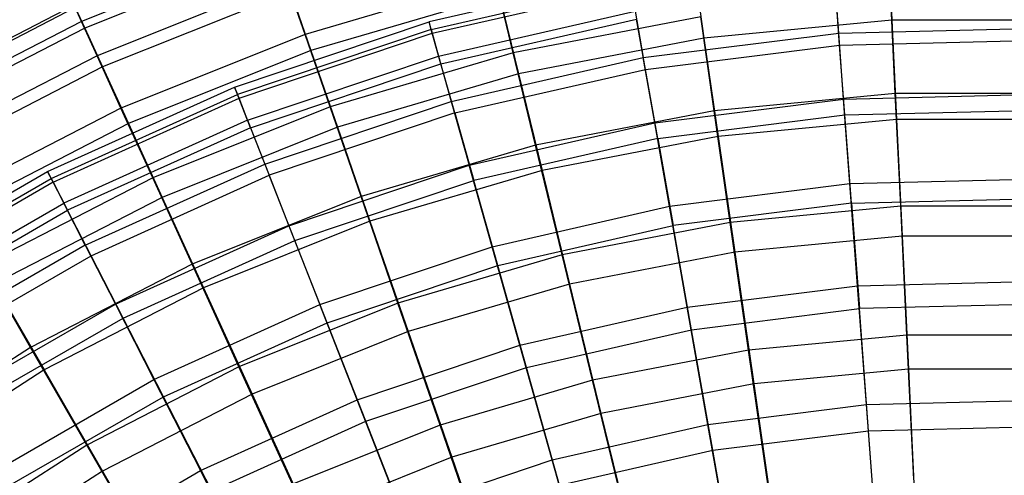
# Model space of a CAD drawing. Extents: x 0.1 to 16.1, y -7.1 to 6.9.
# Tile 112 of 118: x 5.4 to 8.1, y 4.1 to 5.3. Entities that reach past the tile are written whole.
import ezdxf

# ---------------------------------------------------------------- set-up
doc = ezdxf.new("R2010")
doc.units = 0
doc.header["$LTSCALE"] = 2.54
doc.layers.get('0').update_dxf_attribs({"color": 13, "linetype": 'CONTINUOUS'})

# ---------------------------------------------------------------- blocks, each defined once
blk = doc.blocks.new('DROPS_WOOD_A_PM_STL')
at = {"color": 0}
for p, q in [((7.1042, 5.4253, 8.2205), (6.5581, 5.3006, 8.2206)), ((7.1042, 5.4253, 8.2205), (6.5581, 5.3006, 8.2206)), ((6.5639, 5.2799, 7.6557), (7.1079, 5.4041, 7.6557)), ((6.5639, 5.2799, 7.6557), (7.1079, 5.4041, 7.6557)), ((6.567, 5.2692, 8.7849), (7.11, 5.3932, 8.7849)), ((6.567, 5.2692, 8.7849), (7.11, 5.3932, 8.7849)), ((7.6769, 5.2697, 6.545), (7.6673, 5.3982, 7.0954)), ((7.6769, 5.2697, 6.545), (7.6673, 5.3982, 7.0954)), ((7.6795, 5.237, 9.8912), (7.669, 5.3762, 9.3435)), ((7.6795, 5.237, 9.8912), (7.669, 5.3762, 9.3435)), ((6.5842, 5.2072, 7.0955), (7.121, 5.3297, 7.0954)), ((6.5842, 5.2072, 7.0955), (7.121, 5.3297, 7.0954)), ((7.121, 5.3297, 7.0954), (7.1433, 5.2029, 6.545)), ((7.121, 5.3297, 7.0954), (7.1433, 5.2029, 6.545)), ((6.0271, 5.1222, 8.2207), (6.5581, 5.3006, 8.2206)), ((6.0271, 5.1222, 8.2207), (6.5581, 5.3006, 8.2206)), ((6.567, 5.2692, 8.7849), (6.5581, 5.3006, 8.2206)), ((6.567, 5.2692, 8.7849), (6.5581, 5.3006, 8.2206)), ((6.5639, 5.2799, 7.6557), (6.5581, 5.3006, 8.2206)), ((6.5639, 5.2799, 7.6557), (6.5581, 5.3006, 8.2206)), ((6.5905, 5.186, 9.3435), (7.125, 5.308, 9.3435)), ((6.5905, 5.186, 9.3435), (7.125, 5.308, 9.3435)), ((7.1493, 5.1706, 9.8913), (7.125, 5.308, 9.3435)), ((7.1493, 5.1706, 9.8913), (7.125, 5.308, 9.3435)), ((6.5639, 5.2799, 7.6557), (6.0349, 5.1021, 7.6558)), ((6.5639, 5.2799, 7.6557), (6.0349, 5.1021, 7.6558)), ((6.5639, 5.2799, 7.6557), (6.5842, 5.2072, 7.0955)), ((6.5639, 5.2799, 7.6557), (6.5842, 5.2072, 7.0955)), ((7.6769, 5.2697, 6.545), (8.2145, 5.2831, 6.545)), ((7.6769, 5.2697, 6.545), (8.2145, 5.2831, 6.545)), ((6.0391, 5.0919, 8.785), (6.567, 5.2692, 8.7849)), ((6.0391, 5.0919, 8.785), (6.567, 5.2692, 8.7849)), ((6.5905, 5.186, 9.3435), (6.567, 5.2692, 8.7849)), ((6.5905, 5.186, 9.3435), (6.567, 5.2692, 8.7849)), ((7.1433, 5.2029, 6.545), (7.6769, 5.2697, 6.545)), ((7.1433, 5.2029, 6.545), (7.6769, 5.2697, 6.545)), ((7.6904, 5.0894, 6.0094), (7.6769, 5.2697, 6.545)), ((7.6904, 5.0894, 6.0094), (7.6769, 5.2697, 6.545)), ((7.6795, 5.237, 9.8912), (8.2136, 5.2504, 9.8912)), ((7.6795, 5.237, 9.8912), (8.2136, 5.2504, 9.8912)), ((7.1493, 5.1706, 9.8913), (7.6795, 5.237, 9.8912)), ((7.1493, 5.1706, 9.8913), (7.6795, 5.237, 9.8912)), ((7.6938, 5.0463, 10.4232), (7.6795, 5.237, 9.8912)), ((7.6938, 5.0463, 10.4232), (7.6795, 5.237, 9.8912)), ((6.0623, 5.0318, 7.0956), (6.5842, 5.2072, 7.0955)), ((6.0623, 5.0318, 7.0956), (6.5842, 5.2072, 7.0955)), ((6.5842, 5.2072, 7.0955), (6.619, 5.0832, 6.5451)), ((6.5842, 5.2072, 7.0955), (6.619, 5.0832, 6.5451)), ((6.619, 5.0832, 6.5451), (7.1433, 5.2029, 6.545)), ((6.619, 5.0832, 6.5451), (7.1433, 5.2029, 6.545)), ((7.1747, 5.0248, 6.0095), (7.1433, 5.2029, 6.545)), ((7.1747, 5.0248, 6.0095), (7.1433, 5.2029, 6.545)), ((6.0708, 5.0114, 9.3436), (6.5905, 5.186, 9.3435)), ((6.0708, 5.0114, 9.3436), (6.5905, 5.186, 9.3435)), ((6.6284, 5.0517, 9.8913), (6.5905, 5.186, 9.3435)), ((6.6284, 5.0517, 9.8913), (6.5905, 5.186, 9.3435)), ((6.6284, 5.0517, 9.8913), (7.1493, 5.1706, 9.8913)), ((6.6284, 5.0517, 9.8913), (7.1493, 5.1706, 9.8913)), ((7.1826, 4.9822, 10.4232), (7.1493, 5.1706, 9.8913)), ((7.1826, 4.9822, 10.4232), (7.1493, 5.1706, 9.8913)), ((5.5165, 4.8918, 8.2208), (6.0271, 5.1222, 8.2207)), ((5.5165, 4.8918, 8.2208), (6.0271, 5.1222, 8.2207)), ((6.0391, 5.0919, 8.785), (6.0271, 5.1222, 8.2207)), ((6.0271, 5.1222, 8.2207), (6.0349, 5.1021, 7.6558)), ((6.0391, 5.0919, 8.785), (6.0271, 5.1222, 8.2207)), ((6.0271, 5.1222, 8.2207), (6.0349, 5.1021, 7.6558)), ((5.5262, 4.8726, 7.6559), (6.0349, 5.1021, 7.6558)), ((5.5262, 4.8726, 7.6559), (6.0349, 5.1021, 7.6558)), ((5.5315, 4.8628, 8.7851), (6.0391, 5.0919, 8.785)), ((5.5315, 4.8628, 8.7851), (6.0391, 5.0919, 8.785)), ((6.0623, 5.0318, 7.0956), (6.0349, 5.1021, 7.6558)), ((6.0623, 5.0318, 7.0956), (6.0349, 5.1021, 7.6558)), ((6.0708, 5.0114, 9.3436), (6.0391, 5.0919, 8.785)), ((6.0708, 5.0114, 9.3436), (6.0391, 5.0919, 8.785)), ((6.1093, 4.9119, 6.5452), (6.619, 5.0832, 6.5451)), ((6.1093, 4.9119, 6.5452), (6.619, 5.0832, 6.5451)), ((6.619, 5.0832, 6.5451), (6.6679, 4.9091, 6.0095)), ((6.619, 5.0832, 6.5451), (6.6679, 4.9091, 6.0095)), ((7.1747, 5.0248, 6.0095), (7.6904, 5.0894, 6.0094)), ((7.1747, 5.0248, 6.0095), (7.6904, 5.0894, 6.0094)), ((7.6904, 5.0894, 6.0094), (8.21, 5.1024, 6.0094)), ((7.6904, 5.0894, 6.0094), (8.21, 5.1024, 6.0094)), ((7.7076, 4.8588, 5.4936), (7.6904, 5.0894, 6.0094)), ((7.7076, 4.8588, 5.4936), (7.6904, 5.0894, 6.0094)), ((7.6938, 5.0463, 10.4232), (8.2088, 5.0591, 10.4231)), ((7.6938, 5.0463, 10.4232), (8.2088, 5.0591, 10.4231)), ((6.0623, 5.0318, 7.0956), (5.5605, 4.8054, 7.0957)), ((6.0623, 5.0318, 7.0956), (5.5605, 4.8054, 7.0957)), ((6.0623, 5.0318, 7.0956), (6.1093, 4.9119, 6.5452)), ((6.0623, 5.0318, 7.0956), (6.1093, 4.9119, 6.5452)), ((6.6284, 5.0517, 9.8913), (6.1219, 4.8815, 9.8914)), ((6.6284, 5.0517, 9.8913), (6.1219, 4.8815, 9.8914)), ((6.6284, 5.0517, 9.8913), (6.6803, 4.8676, 10.4232)), ((6.6284, 5.0517, 9.8913), (6.6803, 4.8676, 10.4232)), ((7.1826, 4.9822, 10.4232), (7.6938, 5.0463, 10.4232)), ((7.1826, 4.9822, 10.4232), (7.6938, 5.0463, 10.4232)), ((7.7118, 4.8056, 10.9343), (7.6938, 5.0463, 10.4232)), ((7.7118, 4.8056, 10.9343), (7.6938, 5.0463, 10.4232)), ((6.0708, 5.0114, 9.3436), (5.5711, 4.7859, 9.3438)), ((6.0708, 5.0114, 9.3436), (5.5711, 4.7859, 9.3438)), ((6.0708, 5.0114, 9.3436), (6.1219, 4.8815, 9.8914)), ((6.0708, 5.0114, 9.3436), (6.1219, 4.8815, 9.8914)), ((6.6679, 4.9091, 6.0095), (7.1747, 5.0248, 6.0095)), ((6.6679, 4.9091, 6.0095), (7.1747, 5.0248, 6.0095)), ((7.2148, 4.797, 5.4937), (7.1747, 5.0248, 6.0095)), ((7.2148, 4.797, 5.4937), (7.1747, 5.0248, 6.0095)), ((7.1826, 4.9822, 10.4232), (6.6803, 4.8676, 10.4232)), ((7.1826, 4.9822, 10.4232), (6.6803, 4.8676, 10.4232)), ((7.1826, 4.9822, 10.4232), (7.2245, 4.7445, 10.9344)), ((7.1826, 4.9822, 10.4232), (7.2245, 4.7445, 10.9344)), ((5.6191, 4.6908, 6.5453), (6.1093, 4.9119, 6.5452)), ((5.6191, 4.6908, 6.5453), (6.1093, 4.9119, 6.5452)), ((6.1093, 4.9119, 6.5452), (6.1753, 4.7436, 6.0096)), ((6.1093, 4.9119, 6.5452), (6.1753, 4.7436, 6.0096)), ((6.1753, 4.7436, 6.0096), (6.6679, 4.9091, 6.0095)), ((6.1753, 4.7436, 6.0096), (6.6679, 4.9091, 6.0095)), ((6.7305, 4.6865, 5.4937), (6.6679, 4.9091, 6.0095)), ((6.7305, 4.6865, 5.4937), (6.6679, 4.9091, 6.0095)), ((5.0314, 4.6117, 8.2209), (5.5165, 4.8918, 8.2208)), ((5.0314, 4.6117, 8.2209), (5.5165, 4.8918, 8.2208)), ((5.0429, 4.5936, 7.6561), (5.5262, 4.8726, 7.6559)), ((5.0429, 4.5936, 7.6561), (5.5262, 4.8726, 7.6559)), ((5.5315, 4.8628, 8.7851), (5.5165, 4.8918, 8.2208)), ((5.5315, 4.8628, 8.7851), (5.5165, 4.8918, 8.2208)), ((5.5165, 4.8918, 8.2208), (5.5262, 4.8726, 7.6559)), ((5.5165, 4.8918, 8.2208), (5.5262, 4.8726, 7.6559)), ((5.5262, 4.8726, 7.6559), (5.5605, 4.8054, 7.0957)), ((5.5262, 4.8726, 7.6559), (5.5605, 4.8054, 7.0957)), ((5.6349, 4.6618, 9.8915), (6.1219, 4.8815, 9.8914)), ((5.6349, 4.6618, 9.8915), (6.1219, 4.8815, 9.8914)), ((6.1919, 4.7035, 10.4233), (6.1219, 4.8815, 9.8914)), ((6.1919, 4.7035, 10.4233), (6.1219, 4.8815, 9.8914)), ((6.1919, 4.7035, 10.4233), (6.6803, 4.8676, 10.4232)), ((6.1919, 4.7035, 10.4233), (6.6803, 4.8676, 10.4232)), ((6.7457, 4.6352, 10.9344), (6.6803, 4.8676, 10.4232)), ((6.7457, 4.6352, 10.9344), (6.6803, 4.8676, 10.4232)), ((7.7076, 4.8588, 5.4936), (8.2042, 4.8711, 5.4936)), ((7.7076, 4.8588, 5.4936), (8.2042, 4.8711, 5.4936)), ((5.5315, 4.8628, 8.7851), (5.0492, 4.5844, 8.7853)), ((5.5315, 4.8628, 8.7851), (5.0492, 4.5844, 8.7853)), ((5.5315, 4.8628, 8.7851), (5.5711, 4.7859, 9.3438)), ((5.5315, 4.8628, 8.7851), (5.5711, 4.7859, 9.3438)), ((7.2148, 4.797, 5.4937), (7.7076, 4.8588, 5.4936)), ((7.2148, 4.797, 5.4937), (7.7076, 4.8588, 5.4936)), ((7.7285, 4.58, 5.0023), (7.7076, 4.8588, 5.4936)), ((7.7285, 4.58, 5.0023), (7.7076, 4.8588, 5.4936)), ((7.7118, 4.8056, 10.9343), (8.2028, 4.8178, 10.9343)), ((7.7118, 4.8056, 10.9343), (8.2028, 4.8178, 10.9343)), ((5.0837, 4.5301, 7.0959), (5.5605, 4.8054, 7.0957)), ((5.0837, 4.5301, 7.0959), (5.5605, 4.8054, 7.0957)), ((5.6191, 4.6908, 6.5453), (5.5605, 4.8054, 7.0957)), ((5.6191, 4.6908, 6.5453), (5.5605, 4.8054, 7.0957)), ((6.7305, 4.6865, 5.4937), (7.2148, 4.797, 5.4937)), ((6.7305, 4.6865, 5.4937), (7.2148, 4.797, 5.4937)), ((7.2633, 4.5217, 5.0024), (7.2148, 4.797, 5.4937)), ((7.2633, 4.5217, 5.0024), (7.2148, 4.797, 5.4937)), ((7.7118, 4.8056, 10.9343), (7.2245, 4.7445, 10.9344)), ((7.7118, 4.8056, 10.9343), (7.2245, 4.7445, 10.9344)), ((7.7118, 4.8056, 10.9343), (7.7335, 4.5173, 11.4201)), ((7.7118, 4.8056, 10.9343), (7.7335, 4.5173, 11.4201)), ((5.0963, 4.5118, 9.3439), (5.5711, 4.7859, 9.3438)), ((5.0963, 4.5118, 9.3439), (5.5711, 4.7859, 9.3438)), ((5.6349, 4.6618, 9.8915), (5.5711, 4.7859, 9.3438)), ((5.6349, 4.6618, 9.8915), (5.5711, 4.7859, 9.3438)), ((5.7015, 4.5298, 6.0097), (6.1753, 4.7436, 6.0096)), ((5.7015, 4.5298, 6.0097), (6.1753, 4.7436, 6.0096)), ((6.1753, 4.7436, 6.0096), (6.2597, 4.5283, 5.4938)), ((6.1753, 4.7436, 6.0096), (6.2597, 4.5283, 5.4938)), ((6.7457, 4.6352, 10.9344), (7.2245, 4.7445, 10.9344)), ((6.7457, 4.6352, 10.9344), (7.2245, 4.7445, 10.9344)), ((7.2748, 4.4598, 11.4201), (7.2245, 4.7445, 10.9344)), ((7.2748, 4.4598, 11.4201), (7.2245, 4.7445, 10.9344)), ((5.6191, 4.6908, 6.5453), (5.1534, 4.4219, 6.5454)), ((5.6191, 4.6908, 6.5453), (5.1534, 4.4219, 6.5454)), ((5.6191, 4.6908, 6.5453), (5.7015, 4.5298, 6.0097)), ((5.6191, 4.6908, 6.5453), (5.7015, 4.5298, 6.0097)), ((5.7223, 4.4916, 10.4234), (6.1919, 4.7035, 10.4233)), ((5.7223, 4.4916, 10.4234), (6.1919, 4.7035, 10.4233)), ((6.2802, 4.4788, 10.9345), (6.1919, 4.7035, 10.4233)), ((6.2802, 4.4788, 10.9345), (6.1919, 4.7035, 10.4233)), ((6.2597, 4.5283, 5.4938), (6.7305, 4.6865, 5.4937)), ((6.2597, 4.5283, 5.4938), (6.7305, 4.6865, 5.4937)), ((6.8062, 4.4173, 5.0024), (6.7305, 4.6865, 5.4937)), ((6.8062, 4.4173, 5.0024), (6.7305, 4.6865, 5.4937)), ((5.1721, 4.3946, 9.8917), (5.6349, 4.6618, 9.8915)), ((5.1721, 4.3946, 9.8917), (5.6349, 4.6618, 9.8915)), ((5.7223, 4.4916, 10.4234), (5.6349, 4.6618, 9.8915)), ((5.7223, 4.4916, 10.4234), (5.6349, 4.6618, 9.8915)), ((6.2802, 4.4788, 10.9345), (6.7457, 4.6352, 10.9344)), ((6.2802, 4.4788, 10.9345), (6.7457, 4.6352, 10.9344)), ((6.8241, 4.3569, 11.4201), (6.7457, 4.6352, 10.9344)), ((6.8241, 4.3569, 11.4201), (6.7457, 4.6352, 10.9344)), ((7.2633, 4.5217, 5.0024), (7.7285, 4.58, 5.0023)), ((7.2633, 4.5217, 5.0024), (7.7285, 4.58, 5.0023)), ((7.7285, 4.58, 5.0023), (8.1973, 4.5917, 5.0023)), ((7.7285, 4.58, 5.0023), (8.1973, 4.5917, 5.0023)), ((7.7528, 4.2556, 4.54), (7.7285, 4.58, 5.0023)), ((7.7528, 4.2556, 4.54), (7.7285, 4.58, 5.0023)), ((5.2514, 4.2699, 6.0098), (5.7015, 4.5298, 6.0097)), ((5.2514, 4.2699, 6.0098), (5.7015, 4.5298, 6.0097)), ((5.7015, 4.5298, 6.0097), (5.8069, 4.324, 5.4939)), ((5.7015, 4.5298, 6.0097), (5.8069, 4.324, 5.4939)), ((5.8069, 4.324, 5.4939), (6.2597, 4.5283, 5.4938)), ((5.8069, 4.324, 5.4939), (6.2597, 4.5283, 5.4938)), ((6.3617, 4.268, 5.0025), (6.2597, 4.5283, 5.4938)), ((6.3617, 4.268, 5.0025), (6.2597, 4.5283, 5.4938)), ((6.8062, 4.4173, 5.0024), (7.2633, 4.5217, 5.0024)), ((6.8062, 4.4173, 5.0024), (7.2633, 4.5217, 5.0024)), ((7.3197, 4.2013, 4.5401), (7.2633, 4.5217, 5.0024)), ((7.3197, 4.2013, 4.5401), (7.2633, 4.5217, 5.0024)), ((8.1956, 4.5288, 11.42), (7.7335, 4.5173, 11.4201)), ((8.1956, 4.5288, 11.42), (7.7335, 4.5173, 11.4201)), ((5.2761, 4.234, 10.4236), (5.7223, 4.4916, 10.4234)), ((5.2761, 4.234, 10.4236), (5.7223, 4.4916, 10.4234)), ((5.8325, 4.2768, 10.9346), (5.7223, 4.4916, 10.4234)), ((5.8325, 4.2768, 10.9346), (5.7223, 4.4916, 10.4234)), ((7.2748, 4.4598, 11.4201), (7.7335, 4.5173, 11.4201)), ((7.2748, 4.4598, 11.4201), (7.7335, 4.5173, 11.4201)), ((7.7585, 4.1839, 11.8759), (7.7335, 4.5173, 11.4201)), ((7.7585, 4.1839, 11.8759), (7.7335, 4.5173, 11.4201)), ((5.8325, 4.2768, 10.9346), (6.2802, 4.4788, 10.9345)), ((5.8325, 4.2768, 10.9346), (6.2802, 4.4788, 10.9345)), ((6.3859, 4.2097, 11.4202), (6.2802, 4.4788, 10.9345)), ((6.3859, 4.2097, 11.4202), (6.2802, 4.4788, 10.9345)), ((6.8241, 4.3569, 11.4201), (7.2748, 4.4598, 11.4201)), ((6.8241, 4.3569, 11.4201), (7.2748, 4.4598, 11.4201)), ((7.3329, 4.1305, 11.8759), (7.2748, 4.4598, 11.4201)), ((7.3329, 4.1305, 11.8759), (7.2748, 4.4598, 11.4201)), ((6.3617, 4.268, 5.0025), (6.8062, 4.4173, 5.0024)), ((6.3617, 4.268, 5.0025), (6.8062, 4.4173, 5.0024)), ((6.8942, 4.1042, 4.5401), (6.8062, 4.4173, 5.0024)), ((6.8942, 4.1042, 4.5401), (6.8062, 4.4173, 5.0024)), ((6.3859, 4.2097, 11.4202), (6.8241, 4.3569, 11.4201)), ((6.3859, 4.2097, 11.4202), (6.8241, 4.3569, 11.4201)), ((6.9147, 4.0351, 11.876), (6.8241, 4.3569, 11.4201)), ((6.9147, 4.0351, 11.876), (6.8241, 4.3569, 11.4201)), ((5.3767, 4.0756, 5.494), (5.8069, 4.324, 5.4939)), ((5.3767, 4.0756, 5.494), (5.8069, 4.324, 5.4939)), ((5.8069, 4.324, 5.4939), (5.9343, 4.0752, 5.0026)), ((5.8069, 4.324, 5.4939), (5.9343, 4.0752, 5.0026)), ((5.4072, 4.0313, 10.9347), (5.8325, 4.2768, 10.9346)), ((5.4072, 4.0313, 10.9347), (5.8325, 4.2768, 10.9346)), ((5.9645, 4.0195, 11.4203), (5.8325, 4.2768, 10.9346)), ((5.9645, 4.0195, 11.4203), (5.8325, 4.2768, 10.9346)), ((5.9343, 4.0752, 5.0026), (6.3617, 4.268, 5.0025)), ((5.9343, 4.0752, 5.0026), (6.3617, 4.268, 5.0025)), ((6.4805, 3.9652, 4.5402), (6.3617, 4.268, 5.0025)), ((6.4805, 3.9652, 4.5402), (6.3617, 4.268, 5.0025)), ((7.3197, 4.2013, 4.5401), (7.7528, 4.2556, 4.54)), ((7.3197, 4.2013, 4.5401), (7.7528, 4.2556, 4.54)), ((7.7528, 4.2556, 4.54), (8.1892, 4.2664, 4.54)), ((7.7528, 4.2556, 4.54), (8.1892, 4.2664, 4.54)), ((7.7803, 3.8885, 4.111), (7.7528, 4.2556, 4.54)), ((7.7803, 3.8885, 4.111), (7.7528, 4.2556, 4.54)), ((5.9645, 4.0195, 11.4203), (6.3859, 4.2097, 11.4202)), ((5.9645, 4.0195, 11.4203), (6.3859, 4.2097, 11.4202)), ((6.5081, 3.8985, 11.876), (6.3859, 4.2097, 11.4202)), ((6.5081, 3.8985, 11.876), (6.3859, 4.2097, 11.4202)), ((6.8942, 4.1042, 4.5401), (7.3197, 4.2013, 4.5401)), ((6.8942, 4.1042, 4.5401), (7.3197, 4.2013, 4.5401)), ((7.3836, 3.8388, 4.111), (7.3197, 4.2013, 4.5401)), ((7.3836, 3.8388, 4.111), (7.3197, 4.2013, 4.5401)), ((7.3329, 4.1305, 11.8759), (7.7585, 4.1839, 11.8759)), ((7.3329, 4.1305, 11.8759), (7.7585, 4.1839, 11.8759)), ((7.7585, 4.1839, 11.8759), (8.1873, 4.1946, 11.8759)), ((7.7585, 4.1839, 11.8759), (8.1873, 4.1946, 11.8759)), ((7.7866, 3.8085, 12.2976), (7.7585, 4.1839, 11.8759)), ((7.7866, 3.8085, 12.2976), (7.7585, 4.1839, 11.8759)), ((6.9147, 4.0351, 11.876), (7.3329, 4.1305, 11.8759)), ((6.9147, 4.0351, 11.876), (7.3329, 4.1305, 11.8759)), ((7.3983, 3.7599, 12.2976), (7.3329, 4.1305, 11.8759)), ((7.3983, 3.7599, 12.2976), (7.3329, 4.1305, 11.8759)), ((6.4805, 3.9652, 4.5402), (6.8942, 4.1042, 4.5401)), ((6.4805, 3.9652, 4.5402), (6.8942, 4.1042, 4.5401)), ((6.9938, 3.7499, 4.1111), (6.8942, 4.1042, 4.5401)), ((6.9938, 3.7499, 4.1111), (6.8942, 4.1042, 4.5401)), ((5.5283, 3.8407, 5.0027), (5.9343, 4.0752, 5.0026)), ((5.5283, 3.8407, 5.0027), (5.9343, 4.0752, 5.0026)), ((6.0826, 3.7856, 4.5403), (5.9343, 4.0752, 5.0026)), ((6.0826, 3.7856, 4.5403), (5.9343, 4.0752, 5.0026))]:
    blk.add_line(p, q, dxfattribs=at)

msp = doc.modelspace()

# ---------------------------------------------------------------- linework, layer by layer
at = {"color": 0}
for p, q in [((7.8116, 5.5263, 10.213), (7.8222, 5.3048, 10.744)), ((7.8116, 5.5263, 10.213), (7.8222, 5.3048, 10.744)), ((6.1346, 5.512, 7.3788), (5.6091, 5.3016, 7.3789)), ((6.1346, 5.512, 7.3788), (5.6091, 5.3016, 7.3789)), ((6.1415, 5.4929, 9.0998), (5.6179, 5.2833, 9.0999)), ((6.1415, 5.4929, 9.0998), (5.6179, 5.2833, 9.0999)), ((7.2773, 5.4752, 10.213), (7.3089, 5.2558, 10.744)), ((7.2773, 5.4752, 10.213), (7.3089, 5.2558, 10.744)), ((6.1682, 5.4146, 6.8127), (5.6518, 5.2079, 6.8128)), ((6.1682, 5.4146, 6.8127), (5.6518, 5.2079, 6.8128)), ((6.2194, 5.2664, 6.259), (6.1682, 5.4146, 6.8127)), ((6.2194, 5.2664, 6.259), (6.1682, 5.4146, 6.8127)), ((6.7388, 5.4189, 6.2589), (6.2194, 5.2664, 6.259)), ((6.7388, 5.4189, 6.2589), (6.2194, 5.2664, 6.259)), ((6.7881, 5.2156, 5.7229), (6.7388, 5.4189, 6.2589)), ((6.7881, 5.2156, 5.7229), (6.7388, 5.4189, 6.2589)), ((6.1797, 5.3829, 9.6633), (5.6663, 5.1774, 9.6634)), ((6.1797, 5.3829, 9.6633), (5.6663, 5.1774, 9.6634)), ((6.1797, 5.3829, 9.6633), (6.2353, 5.2225, 10.2131)), ((6.1797, 5.3829, 9.6633), (6.2353, 5.2225, 10.2131)), ((6.7503, 5.3737, 10.2131), (6.2353, 5.2225, 10.2131)), ((6.7503, 5.3737, 10.2131), (6.2353, 5.2225, 10.2131)), ((6.7503, 5.3737, 10.2131), (6.8026, 5.1582, 10.7441)), ((6.7503, 5.3737, 10.2131), (6.8026, 5.1582, 10.7441)), ((7.8316, 5.1046, 5.2092), (7.8193, 5.3639, 5.7228)), ((7.8316, 5.1046, 5.2092), (7.8193, 5.3639, 5.7228)), ((5.5891, 5.3457, 7.9524), (5.0819, 5.0842, 7.9525)), ((5.5891, 5.3457, 7.9524), (5.0819, 5.0842, 7.9525)), ((5.592, 5.3395, 8.5278), (5.0854, 5.0784, 8.5279)), ((5.592, 5.3395, 8.5278), (5.0854, 5.0784, 8.5279)), ((5.6091, 5.3016, 7.3789), (5.5891, 5.3457, 7.9524)), ((5.6091, 5.3016, 7.3789), (5.5891, 5.3457, 7.9524)), ((5.592, 5.3395, 8.5278), (5.6179, 5.2833, 9.0999)), ((5.592, 5.3395, 8.5278), (5.6179, 5.2833, 9.0999)), ((5.6091, 5.3016, 7.3789), (5.1059, 5.0423, 7.3791)), ((5.6091, 5.3016, 7.3789), (5.1059, 5.0423, 7.3791)), ((5.6518, 5.2079, 6.8128), (5.6091, 5.3016, 7.3789)), ((5.6518, 5.2079, 6.8128), (5.6091, 5.3016, 7.3789)), ((7.3001, 5.3143, 5.7228), (6.7881, 5.2156, 5.7229)), ((7.3001, 5.3143, 5.7228), (6.7881, 5.2156, 5.7229)), ((7.337, 5.0574, 5.2092), (7.3001, 5.3143, 5.7228)), ((7.337, 5.0574, 5.2092), (7.3001, 5.3143, 5.7228)), ((7.8222, 5.3048, 10.744), (7.3089, 5.2558, 10.744)), ((7.8222, 5.3048, 10.744), (7.3089, 5.2558, 10.744)), ((8.3378, 5.3048, 10.744), (7.8222, 5.3048, 10.744)), ((7.8222, 5.3048, 10.744), (7.8351, 5.0335, 11.2513)), ((7.8222, 5.3048, 10.744), (7.8351, 5.0335, 11.2513)), ((8.3378, 5.3048, 10.744), (7.8222, 5.3048, 10.744)), ((5.6179, 5.2833, 9.0999), (5.1165, 5.0248, 9.1)), ((5.6179, 5.2833, 9.0999), (5.1165, 5.0248, 9.1)), ((5.6179, 5.2833, 9.0999), (5.6663, 5.1774, 9.6634)), ((5.6179, 5.2833, 9.0999), (5.6663, 5.1774, 9.6634)), ((6.2194, 5.2664, 6.259), (5.7168, 5.0652, 6.2591)), ((6.2194, 5.2664, 6.259), (5.7168, 5.0652, 6.2591)), ((6.2877, 5.0687, 5.7229), (6.2194, 5.2664, 6.259)), ((6.2877, 5.0687, 5.7229), (6.2194, 5.2664, 6.259)), ((7.3089, 5.2558, 10.744), (6.8026, 5.1582, 10.7441)), ((7.3089, 5.2558, 10.744), (6.8026, 5.1582, 10.7441)), ((7.3089, 5.2558, 10.744), (7.3476, 4.987, 11.2513)), ((7.3089, 5.2558, 10.744), (7.3476, 4.987, 11.2513)), ((6.2353, 5.2225, 10.2131), (5.737, 5.023, 10.2132)), ((6.2353, 5.2225, 10.2131), (5.737, 5.023, 10.2132)), ((6.2353, 5.2225, 10.2131), (6.3079, 5.0129, 10.7441)), ((6.2353, 5.2225, 10.2131), (6.3079, 5.0129, 10.7441)), ((5.6518, 5.2079, 6.8128), (5.1573, 4.953, 6.8129)), ((5.6518, 5.2079, 6.8128), (5.1573, 4.953, 6.8129)), ((5.7168, 5.0652, 6.2591), (5.6518, 5.2079, 6.8128)), ((5.7168, 5.0652, 6.2591), (5.6518, 5.2079, 6.8128)), ((6.7881, 5.2156, 5.7229), (6.2877, 5.0687, 5.7229)), ((6.7881, 5.2156, 5.7229), (6.2877, 5.0687, 5.7229)), ((6.8492, 4.9634, 5.2093), (6.7881, 5.2156, 5.7229)), ((6.8492, 4.9634, 5.2093), (6.7881, 5.2156, 5.7229)), ((5.6663, 5.1774, 9.6634), (5.1749, 4.9241, 9.6636)), ((5.6663, 5.1774, 9.6634), (5.1749, 4.9241, 9.6636)), ((5.6663, 5.1774, 9.6634), (5.737, 5.023, 10.2132)), ((5.6663, 5.1774, 9.6634), (5.737, 5.023, 10.2132)), ((6.8026, 5.1582, 10.7441), (6.3079, 5.0129, 10.7441)), ((6.8026, 5.1582, 10.7441), (6.3079, 5.0129, 10.7441)), ((6.8026, 5.1582, 10.7441), (6.8667, 4.8943, 11.2514)), ((6.8026, 5.1582, 10.7441), (6.8667, 4.8943, 11.2514)), ((7.8316, 5.1046, 5.2092), (7.337, 5.0574, 5.2092)), ((7.8316, 5.1046, 5.2092), (7.337, 5.0574, 5.2092)), ((8.3284, 5.1046, 5.2092), (7.8316, 5.1046, 5.2092)), ((7.8462, 4.7974, 4.7228), (7.8316, 5.1046, 5.2092)), ((8.3284, 5.1046, 5.2092), (7.8316, 5.1046, 5.2092)), ((7.8462, 4.7974, 4.7228), (7.8316, 5.1046, 5.2092)), ((5.7168, 5.0652, 6.2591), (5.2356, 4.8171, 6.2593)), ((5.7168, 5.0652, 6.2591), (5.2356, 4.8171, 6.2593)), ((5.8036, 4.8749, 5.723), (5.7168, 5.0652, 6.2591)), ((5.8036, 4.8749, 5.723), (5.7168, 5.0652, 6.2591)), ((6.2877, 5.0687, 5.7229), (5.8036, 4.8749, 5.723)), ((6.2877, 5.0687, 5.7229), (5.8036, 4.8749, 5.723)), ((6.3725, 4.8234, 5.2093), (6.2877, 5.0687, 5.7229)), ((6.3725, 4.8234, 5.2093), (6.2877, 5.0687, 5.7229)), ((7.337, 5.0574, 5.2092), (6.8492, 4.9634, 5.2093)), ((7.337, 5.0574, 5.2092), (6.8492, 4.9634, 5.2093)), ((7.3808, 4.7529, 4.7229), (7.337, 5.0574, 5.2092)), ((7.3808, 4.7529, 4.7229), (7.337, 5.0574, 5.2092)), ((7.8351, 5.0335, 11.2513), (7.3476, 4.987, 11.2513)), ((7.8351, 5.0335, 11.2513), (7.3476, 4.987, 11.2513)), ((8.3249, 5.0335, 11.2513), (7.8351, 5.0335, 11.2513)), ((7.8351, 5.0335, 11.2513), (7.8503, 4.7149, 11.7303)), ((8.3249, 5.0335, 11.2513), (7.8351, 5.0335, 11.2513)), ((7.8351, 5.0335, 11.2513), (7.8503, 4.7149, 11.7303)), ((5.737, 5.023, 10.2132), (5.2599, 4.777, 10.2134)), ((5.737, 5.023, 10.2132), (5.2599, 4.777, 10.2134)), ((5.737, 5.023, 10.2132), (5.8292, 4.8213, 10.7442)), ((5.737, 5.023, 10.2132), (5.8292, 4.8213, 10.7442)), ((6.3079, 5.0129, 10.7441), (5.8292, 4.8213, 10.7442)), ((6.3079, 5.0129, 10.7441), (5.8292, 4.8213, 10.7442)), ((6.3079, 5.0129, 10.7441), (6.3968, 4.7563, 11.2515)), ((6.3079, 5.0129, 10.7441), (6.3968, 4.7563, 11.2515)), ((7.3476, 4.987, 11.2513), (6.8667, 4.8943, 11.2514)), ((7.3476, 4.987, 11.2513), (6.8667, 4.8943, 11.2514)), ((7.3476, 4.987, 11.2513), (7.393, 4.6713, 11.7303)), ((7.3476, 4.987, 11.2513), (7.393, 4.6713, 11.7303)), ((6.8492, 4.9634, 5.2093), (6.3725, 4.8234, 5.2093)), ((6.8492, 4.9634, 5.2093), (6.3725, 4.8234, 5.2093)), ((6.9217, 4.6645, 4.7229), (6.8492, 4.9634, 5.2093)), ((6.9217, 4.6645, 4.7229), (6.8492, 4.9634, 5.2093)), ((6.8667, 4.8943, 11.2514), (6.3968, 4.7563, 11.2515)), ((6.8667, 4.8943, 11.2514), (6.3968, 4.7563, 11.2515)), ((6.8667, 4.8943, 11.2514), (6.942, 4.5843, 11.7304)), ((6.8667, 4.8943, 11.2514), (6.942, 4.5843, 11.7304)), ((5.8036, 4.8749, 5.723), (5.3401, 4.6359, 5.7232)), ((5.8036, 4.8749, 5.723), (5.3401, 4.6359, 5.7232)), ((5.9113, 4.6387, 5.2094), (5.8036, 4.8749, 5.723)), ((5.9113, 4.6387, 5.2094), (5.8036, 4.8749, 5.723)), ((5.8292, 4.8213, 10.7442), (5.3709, 4.585, 10.7444)), ((5.8292, 4.8213, 10.7442), (5.3709, 4.585, 10.7444)), ((5.8292, 4.8213, 10.7442), (5.9422, 4.5743, 11.2516)), ((5.8292, 4.8213, 10.7442), (5.9422, 4.5743, 11.2516)), ((6.3725, 4.8234, 5.2093), (5.9113, 4.6387, 5.2094)), ((6.3725, 4.8234, 5.2093), (5.9113, 4.6387, 5.2094)), ((6.473, 4.5327, 4.723), (6.3725, 4.8234, 5.2093)), ((6.473, 4.5327, 4.723), (6.3725, 4.8234, 5.2093)), ((7.8462, 4.7974, 4.7228), (7.3808, 4.7529, 4.7229)), ((7.8462, 4.7974, 4.7228), (7.3808, 4.7529, 4.7229)), ((8.3138, 4.7974, 4.7228), (7.8462, 4.7974, 4.7228)), ((7.863, 4.445, 4.2682), (7.8462, 4.7974, 4.7228)), ((8.3138, 4.7974, 4.7228), (7.8462, 4.7974, 4.7228)), ((7.863, 4.445, 4.2682), (7.8462, 4.7974, 4.7228)), ((6.3968, 4.7563, 11.2515), (5.9422, 4.5743, 11.2516)), ((6.3968, 4.7563, 11.2515), (5.9422, 4.5743, 11.2516)), ((6.3968, 4.7563, 11.2515), (6.5012, 4.4549, 11.7304)), ((6.3968, 4.7563, 11.2515), (6.5012, 4.4549, 11.7304)), ((7.3808, 4.7529, 4.7229), (6.9217, 4.6645, 4.7229)), ((7.3808, 4.7529, 4.7229), (6.9217, 4.6645, 4.7229)), ((7.4309, 4.4038, 4.2682), (7.3808, 4.7529, 4.7229)), ((7.4309, 4.4038, 4.2682), (7.3808, 4.7529, 4.7229)), ((7.8503, 4.7149, 11.7303), (7.393, 4.6713, 11.7303)), ((7.8503, 4.7149, 11.7303), (7.393, 4.6713, 11.7303)), ((8.3097, 4.7149, 11.7303), (7.8503, 4.7149, 11.7303)), ((7.8503, 4.7149, 11.7303), (7.8676, 4.352, 12.1765)), ((7.8503, 4.7149, 11.7303), (7.8676, 4.352, 12.1765)), ((8.3097, 4.7149, 11.7303), (7.8503, 4.7149, 11.7303)), ((6.9217, 4.6645, 4.7229), (6.473, 4.5327, 4.723)), ((6.9217, 4.6645, 4.7229), (6.473, 4.5327, 4.723)), ((7.0048, 4.3216, 4.2682), (6.9217, 4.6645, 4.7229)), ((7.0048, 4.3216, 4.2682), (6.9217, 4.6645, 4.7229)), ((7.393, 4.6713, 11.7303), (6.942, 4.5843, 11.7304)), ((7.393, 4.6713, 11.7303), (6.942, 4.5843, 11.7304)), ((7.393, 4.6713, 11.7303), (7.4448, 4.3116, 12.1765)), ((7.393, 4.6713, 11.7303), (7.4448, 4.3116, 12.1765)), ((5.4697, 4.4111, 5.2096), (5.3401, 4.6359, 5.7232)), ((5.4697, 4.4111, 5.2096), (5.3401, 4.6359, 5.7232)), ((5.9113, 4.6387, 5.2094), (5.4697, 4.4111, 5.2096)), ((5.9113, 4.6387, 5.2094), (5.4697, 4.4111, 5.2096)), ((6.039, 4.3589, 4.7231), (5.9113, 4.6387, 5.2094)), ((6.039, 4.3589, 4.7231), (5.9113, 4.6387, 5.2094)), ((5.3709, 4.585, 10.7444), (5.5069, 4.3499, 11.2517)), ((5.3709, 4.585, 10.7444), (5.5069, 4.3499, 11.2517)), ((5.9422, 4.5743, 11.2516), (5.5069, 4.3499, 11.2517)), ((5.9422, 4.5743, 11.2516), (5.5069, 4.3499, 11.2517)), ((5.9422, 4.5743, 11.2516), (6.0748, 4.2842, 11.7305)), ((5.9422, 4.5743, 11.2516), (6.0748, 4.2842, 11.7305)), ((6.942, 4.5843, 11.7304), (6.5012, 4.4549, 11.7304)), ((6.942, 4.5843, 11.7304), (6.5012, 4.4549, 11.7304)), ((6.942, 4.5843, 11.7304), (7.0277, 4.2312, 12.1766)), ((6.942, 4.5843, 11.7304), (7.0277, 4.2312, 12.1766)), ((6.473, 4.5327, 4.723), (6.039, 4.3589, 4.7231)), ((6.473, 4.5327, 4.723), (6.039, 4.3589, 4.7231)), ((6.5883, 4.1994, 4.2683), (6.473, 4.5327, 4.723)), ((6.5883, 4.1994, 4.2683), (6.473, 4.5327, 4.723)), ((6.5012, 4.4549, 11.7304), (6.0748, 4.2842, 11.7305)), ((6.5012, 4.4549, 11.7304), (6.0748, 4.2842, 11.7305)), ((6.5012, 4.4549, 11.7304), (6.6201, 4.1116, 12.1766)), ((6.5012, 4.4549, 11.7304), (6.6201, 4.1116, 12.1766)), ((7.863, 4.445, 4.2682), (7.4309, 4.4038, 4.2682)), ((7.863, 4.445, 4.2682), (7.4309, 4.4038, 4.2682)), ((7.8818, 4.0508, 3.8494), (7.863, 4.445, 4.2682)), ((7.8818, 4.0508, 3.8494), (7.863, 4.445, 4.2682)), ((8.297, 4.445, 4.2682), (7.863, 4.445, 4.2682)), ((8.297, 4.445, 4.2682), (7.863, 4.445, 4.2682)), ((5.4697, 4.4111, 5.2096), (5.0518, 4.1425, 5.2097)), ((5.4697, 4.4111, 5.2096), (5.0518, 4.1425, 5.2097)), ((5.6234, 4.1447, 4.7232), (5.4697, 4.4111, 5.2096)), ((5.6234, 4.1447, 4.7232), (5.4697, 4.4111, 5.2096)), ((7.4309, 4.4038, 4.2682), (7.0048, 4.3216, 4.2682)), ((7.4309, 4.4038, 4.2682), (7.0048, 4.3216, 4.2682)), ((7.4871, 4.0131, 3.8494), (7.4309, 4.4038, 4.2682)), ((7.4871, 4.0131, 3.8494), (7.4309, 4.4038, 4.2682)), ((6.039, 4.3589, 4.7231), (5.6234, 4.1447, 4.7232)), ((6.039, 4.3589, 4.7231), (5.6234, 4.1447, 4.7232)), ((6.1854, 4.0381, 4.2684), (6.039, 4.3589, 4.7231)), ((6.1854, 4.0381, 4.2684), (6.039, 4.3589, 4.7231)), ((5.5069, 4.3499, 11.2517), (5.0949, 4.0851, 11.2518)), ((5.5069, 4.3499, 11.2517), (5.0949, 4.0851, 11.2518)), ((5.5069, 4.3499, 11.2517), (5.6665, 4.0737, 11.7306)), ((5.5069, 4.3499, 11.2517), (5.6665, 4.0737, 11.7306)), ((7.8676, 4.352, 12.1765), (7.4448, 4.3116, 12.1765)), ((7.8676, 4.352, 12.1765), (7.4448, 4.3116, 12.1765)), ((8.2924, 4.352, 12.1765), (7.8676, 4.352, 12.1765)), ((7.8676, 4.352, 12.1765), (7.8869, 3.948, 12.5859)), ((7.8676, 4.352, 12.1765), (7.8869, 3.948, 12.5859)), ((8.2924, 4.352, 12.1765), (7.8676, 4.352, 12.1765)), ((7.0048, 4.3216, 4.2682), (6.5883, 4.1994, 4.2683)), ((7.0048, 4.3216, 4.2682), (6.5883, 4.1994, 4.2683)), ((7.0978, 3.9381, 3.8495), (7.0048, 4.3216, 4.2682)), ((7.0978, 3.9381, 3.8495), (7.0048, 4.3216, 4.2682)), ((7.4448, 4.3116, 12.1765), (7.0277, 4.2312, 12.1766)), ((7.4448, 4.3116, 12.1765), (7.0277, 4.2312, 12.1766)), ((7.4448, 4.3116, 12.1765), (7.5024, 3.9113, 12.5859)), ((7.4448, 4.3116, 12.1765), (7.5024, 3.9113, 12.5859)), ((6.0748, 4.2842, 11.7305), (5.6665, 4.0737, 11.7306)), ((6.0748, 4.2842, 11.7305), (5.6665, 4.0737, 11.7306)), ((6.0748, 4.2842, 11.7305), (6.2258, 3.9537, 12.1767)), ((6.0748, 4.2842, 11.7305), (6.2258, 3.9537, 12.1767)), ((7.0277, 4.2312, 12.1766), (6.6201, 4.1116, 12.1766)), ((7.0277, 4.2312, 12.1766), (6.6201, 4.1116, 12.1766)), ((7.0277, 4.2312, 12.1766), (7.1231, 3.8382, 12.5859)), ((7.0277, 4.2312, 12.1766), (7.1231, 3.8382, 12.5859)), ((6.5883, 4.1994, 4.2683), (6.1854, 4.0381, 4.2684)), ((6.5883, 4.1994, 4.2683), (6.1854, 4.0381, 4.2684)), ((6.7173, 3.8264, 3.8495), (6.5883, 4.1994, 4.2683)), ((6.7173, 3.8264, 3.8495), (6.5883, 4.1994, 4.2683)), ((5.6234, 4.1447, 4.7232), (5.23, 3.8919, 4.7233)), ((5.6234, 4.1447, 4.7232), (5.23, 3.8919, 4.7233)), ((5.7996, 3.8392, 4.2685), (5.6234, 4.1447, 4.7232)), ((5.7996, 3.8392, 4.2685), (5.6234, 4.1447, 4.7232)), ((6.6201, 4.1116, 12.1766), (6.2258, 3.9537, 12.1767)), ((6.6201, 4.1116, 12.1766), (6.2258, 3.9537, 12.1767)), ((6.6201, 4.1116, 12.1766), (6.7525, 3.7294, 12.586)), ((6.6201, 4.1116, 12.1766), (6.7525, 3.7294, 12.586)), ((5.6665, 4.0737, 11.7306), (5.28, 3.8253, 11.7308)), ((5.6665, 4.0737, 11.7306), (5.28, 3.8253, 11.7308)), ((5.6665, 4.0737, 11.7306), (5.8482, 3.759, 12.1768)), ((5.6665, 4.0737, 11.7306), (5.8482, 3.759, 12.1768))]:
    msp.add_line(p, q, dxfattribs=at)

# ---------------------------------------------------------------- block references
msp.add_blockref('DROPS_WOOD_A_PM_STL', (0, 0), dxfattribs=at)

doc.saveas('drawing.dxf')
